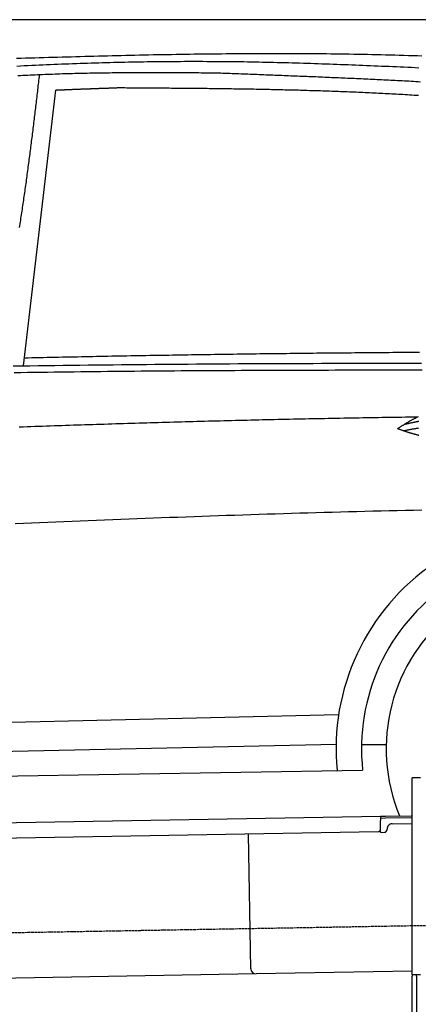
# Model space of a CAD drawing. Extents: x 1073 to 6773, y 6091 to 11716.
# Tile 51 of 78: x 3690 to 4459, y 9815 to 11716. Entities that reach past the tile are written whole.
import ezdxf

# ---------------------------------------------------------------- set-up
doc = ezdxf.new("R2010")
doc.units = 0
doc.linetypes.add('GEN3', pattern=[6.25, 5, -1.25])
doc.layers.get('0').update_dxf_attribs({"linetype": 'CONTINUOUS'})
doc.layers.add('3', color=6, linetype='GEN3')
doc.layers.add('CAR', color=10, linetype='CONTINUOUS')

msp = doc.modelspace()

# ---------------------------------------------------------------- linework, layer by layer
for p, q in [((5822.8, 11715.9), (2672.8, 11715.9)), ((4447.6, 9872.5), (4447.6, 10252.5)), ((4463.6, 10252.5), (4447.6, 10252.5)), ((4447.6, 9872.5), (4447.6, 10252.5)), ((1732.8, 10132.1), (4386.1, 10178.4)), ((4386.1, 10178.4), (4396.1, 10178.6)), ((4386.1, 10178.4), (4386.2, 10170.4)), ((4396.2, 10174.6), (4386.2, 10174.4)), ((4386.5, 10153.4), (4386.2, 10170.4)), ((4396.1, 10178.6), (4445.9, 10179.4)), ((4447.6, 10175.5), (4396.2, 10174.6)), ((4381.6, 10148.3), (1732.8, 10102.1)), ((4399, 10152.6), (4399, 10153.6)), ((4408.8, 10163.8), (4447.6, 10164.5)), ((4136.2, 9884), (4131.7, 10143.9)), ((4389.1, 10147.4), (4394.1, 10147.5)), ((4146.4, 9874.2), (1732.8, 9832)), ((4447.6, 9879.4), (4146.4, 9874.2)), ((4447.6, 9872.5), (4447.6, 9869.5)), ((4463.6, 9872.5), (4447.6, 9872.5)), ((4447.6, 9872.5), (4447.6, 9869.5)), ((4463.6, 9872.5), (4447.6, 9872.5)), ((4447.6, 8072.5), (4447.6, 9869.5)), ((4455.6, 9869.5), (4455.6, 9872.5)), ((4455.6, 9869.5), (4455.6, 9872.5)), ((4455.6, 9869.5), (4455.6, 8072.5))]:
    msp.add_line(p, q)
for centre, radius, start, end in [((4381.5, 10153.3), 5, 271, 1), ((4389, 10152.4), 5, 214.2367, 271), ((4394, 10152.5), 5, 271, 1), ((4409, 10153.8), 10, 91, 181), ((4146.2, 9884.2), 10, 181, 271)]:
    msp.add_arc(centre, radius, start, end)
at = {"layer": '3'}
msp.add_line((1175.3, 9910.3), (6230.5, 9998.5), dxfattribs=at)
at = {"layer": 'CAR'}
for p, q in [((3697.5, 11047.8), (3759.8, 11579.6)), ((2440.8, 10330.8), (4305.6, 10374.7)), ((2443, 10277.4), (4300.7, 10317.6)), ((4349.8, 10316.9), (4397.4, 10317.1)), ((2395, 10236.6), (4351.9, 10267.1))]:
    msp.add_line(p, q, dxfattribs=at)
for points in [[(3683.9, 11641.5, 0), (3692.7, 11641.7, 0), (3701.5, 11642, 0), (3710.3, 11642.3, 0), (3719.1, 11642.5, 0), (3727.9, 11642.8, 0), (3736.7, 11643, 0), (3745.5, 11643.3, 0), (3754.3, 11643.6, 0), (3763.1, 11643.8, 0), (3771.9, 11644.1, 0), (3780.7, 11644.3, 0), (3789.5, 11644.5, 0), (3798.3, 11644.8, 0), (3807.1, 11645, 0), (3815.9, 11645.3, 0), (3824.7, 11645.5, 0), (3833.5, 11645.7, 0), (3842.3, 11645.9, 0), (3851.1, 11646.2, 0), (3859.8, 11646.4, 0), (3868.7, 11646.6, 0), (3877.4, 11646.8, 0), (3886.2, 11647, 0), (3895, 11647.2, 0), (3903.8, 11647.4, 0), (3912.6, 11647.6, 0), (3921.4, 11647.8, 0), (3930.2, 11648, 0), (3939, 11648.2, 0), (3947.8, 11648.4, 0), (3956.6, 11648.5, 0), (3965.4, 11648.7, 0), (3974.2, 11648.9, 0), (3983, 11649, 0), (3991.8, 11649.2, 0), (4000.6, 11649.3, 0), (4009.4, 11649.4, 0), (4018.2, 11649.6, 0), (4027, 11649.7, 0), (4035.8, 11649.8, 0), (4044.6, 11649.9, 0), (4053.3, 11650.1, 0), (4062.1, 11650.2, 0), (4070.9, 11650.3, 0), (4079.7, 11650.3, 0), (4088.5, 11650.4, 0), (4097.3, 11650.5, 0), (4106.1, 11650.6, 0), (4114.9, 11650.6, 0), (4123.7, 11650.7, 0), (4132.5, 11650.7, 0), (4141.3, 11650.8, 0), (4150.1, 11650.8, 0), (4158.9, 11650.8, 0), (4167.7, 11650.9, 0), (4176.4, 11650.9, 0), (4185.2, 11650.9, 0), (4194, 11650.9, 0), (4202.8, 11650.9, 0), (4211.6, 11650.8, 0), (4220.4, 11650.8, 0), (4229.2, 11650.8, 0), (4238, 11650.7, 0), (4246.8, 11650.7, 0), (4255.6, 11650.6, 0), (4264.4, 11650.5, 0), (4273.2, 11650.4, 0), (4281.9, 11650.4, 0), (4290.7, 11650.3, 0), (4299.5, 11650.1, 0), (4308.3, 11650, 0), (4317.1, 11649.9, 0), (4325.9, 11649.8, 0), (4334.7, 11649.6, 0), (4343.5, 11649.4, 0), (4352.3, 11649.3, 0), (4361.1, 11649.1, 0), (4369.9, 11648.9, 0), (4378.6, 11648.7, 0), (4387.4, 11648.5, 0), (4396.2, 11648.3, 0), (4405, 11648, 0), (4413.8, 11647.8, 0), (4422.6, 11647.6, 0), (4431.4, 11647.3, 0), (4440.2, 11647, 0), (4448.9, 11646.8, 0), (4457.7, 11646.5, 0), (4466.5, 11646.2, 0)], [(3684.6, 11626.5, 0), (3691.8, 11626.8, 0), (3698.9, 11627.2, 0), (3706.1, 11627.6, 0), (3713.3, 11627.9, 0), (3720.5, 11628.2, 0), (3727.7, 11628.6, 0), (3734.8, 11628.9, 0), (3742, 11629.2, 0), (3749.2, 11629.5, 0), (3756.4, 11629.8, 0), (3763.6, 11630.1, 0), (3770.8, 11630.4, 0), (3777.9, 11630.7, 0), (3785.1, 11631, 0), (3792.3, 11631.2, 0), (3799.5, 11631.5, 0), (3806.7, 11631.8, 0), (3813.9, 11632, 0), (3821.1, 11632.2, 0), (3828.2, 11632.5, 0), (3835.4, 11632.7, 0), (3842.6, 11632.9, 0), (3849.8, 11633.1, 0), (3857, 11633.3, 0), (3864.2, 11633.5, 0), (3871.4, 11633.7, 0), (3878.5, 11633.8, 0), (3885.7, 11634, 0), (3892.9, 11634.2, 0), (3900.1, 11634.3, 0), (3907.3, 11634.4, 0), (3914.5, 11634.6, 0), (3921.7, 11634.7, 0), (3928.8, 11634.8, 0), (3936, 11634.9, 0), (3943.2, 11635, 0), (3950.4, 11635.1, 0), (3957.6, 11635.2, 0), (3964.8, 11635.3, 0), (3972, 11635.3, 0), (3979.1, 11635.4, 0), (3986.3, 11635.5, 0), (3993.5, 11635.5, 0), (4000.7, 11635.5, 0), (4007.9, 11635.6, 0), (4015.1, 11635.6, 0), (4022.2, 11635.6, 0), (4029.4, 11635.6, 0), (4036.6, 11635.6, 0), (4043.8, 11635.6, 0), (4051, 11635.5, 0), (4058.2, 11635.5, 0), (4065.3, 11635.5, 0), (4072.5, 11635.4, 0), (4079.7, 11635.4, 0), (4086.9, 11635.3, 0), (4094.1, 11635.2, 0), (4101.2, 11635.1, 0), (4108.4, 11635.1, 0), (4115.6, 11635, 0), (4122.8, 11634.9, 0), (4129.9, 11634.7, 0), (4137.1, 11634.6, 0), (4144.3, 11634.5, 0), (4151.5, 11634.4, 0), (4158.6, 11634.2, 0), (4165.8, 11634.1, 0), (4173, 11633.9, 0), (4180.2, 11633.7, 0), (4187.3, 11633.6, 0), (4194.5, 11633.4, 0), (4201.7, 11633.2, 0), (4208.9, 11633, 0), (4216.1, 11632.8, 0), (4223.2, 11632.6, 0), (4230.4, 11632.4, 0), (4237.6, 11632.2, 0), (4244.8, 11632, 0), (4251.9, 11631.7, 0), (4259.1, 11631.5, 0), (4266.3, 11631.3, 0), (4273.5, 11631, 0), (4280.7, 11630.8, 0), (4287.8, 11630.5, 0), (4295, 11630.3, 0), (4302.2, 11630, 0), (4309.4, 11629.7, 0), (4316.6, 11629.5, 0), (4323.8, 11629.2, 0), (4330.9, 11628.9, 0), (4338.1, 11628.6, 0), (4345.3, 11628.3, 0), (4352.5, 11628, 0), (4359.7, 11627.8, 0), (4366.9, 11627.5, 0), (4374.1, 11627.1, 0), (4381.3, 11626.8, 0), (4388.5, 11626.5, 0), (4395.7, 11626.2, 0), (4402.9, 11625.9, 0), (4410.1, 11625.6, 0), (4417.3, 11625.3, 0), (4424.5, 11624.9, 0), (4431.7, 11624.6, 0), (4438.9, 11624.3, 0), (4446.1, 11624, 0), (4453.3, 11623.6, 0), (4460.5, 11623.3, 0)], [(4069.3, 11612.8, 0), (4064.6, 11612.9, 0), (4059.8, 11612.9, 0), (4055, 11612.9, 0), (4050.2, 11613, 0), (4045.4, 11613, 0), (4040.6, 11613, 0), (4035.8, 11613.1, 0), (4031, 11613.1, 0), (4026.2, 11613.1, 0), (4021.5, 11613.2, 0), (4016.7, 11613.2, 0), (4011.9, 11613.2, 0), (4007.1, 11613.2, 0), (4002.3, 11613.3, 0), (3997.5, 11613.3, 0), (3992.7, 11613.3, 0), (3988, 11613.3, 0), (3983.2, 11613.3, 0), (3978.4, 11613.4, 0), (3973.6, 11613.4, 0), (3968.8, 11613.4, 0), (3964, 11613.4, 0), (3959.2, 11613.4, 0), (3954.4, 11613.4, 0), (3949.7, 11613.4, 0), (3944.9, 11613.4, 0), (3940.1, 11613.4, 0), (3935.3, 11613.4, 0), (3930.5, 11613.4, 0), (3925.7, 11613.4, 0), (3920.9, 11613.4, 0), (3916.2, 11613.4, 0), (3911.4, 11613.4, 0), (3906.6, 11613.3, 0), (3901.8, 11613.3, 0), (3897, 11613.3, 0), (3892.2, 11613.3, 0), (3887.4, 11613.2, 0), (3882.7, 11613.2, 0), (3877.9, 11613.2, 0), (3873.1, 11613.1, 0), (3868.3, 11613.1, 0), (3863.5, 11613, 0), (3858.7, 11612.9, 0), (3853.9, 11612.9, 0), (3849.2, 11612.8, 0), (3844.4, 11612.7, 0), (3839.6, 11612.7, 0), (3834.8, 11612.6, 0), (3830, 11612.5, 0), (3825.2, 11612.4, 0), (3820.5, 11612.3, 0), (3815.7, 11612.2, 0), (3810.9, 11612.1, 0), (3806.1, 11612, 0), (3801.3, 11611.9, 0), (3796.5, 11611.8, 0), (3791.8, 11611.6, 0), (3787, 11611.5, 0), (3782.2, 11611.4, 0), (3777.4, 11611.2, 0), (3772.6, 11611.1, 0), (3767.8, 11610.9, 0), (3763.1, 11610.8, 0), (3758.3, 11610.6, 0), (3753.5, 11610.4, 0), (3748.7, 11610.2, 0), (3743.9, 11610.1, 0), (3739.2, 11609.9, 0), (3734.4, 11609.7, 0), (3729.6, 11609.5, 0), (3724.8, 11609.3, 0), (3720, 11609.1, 0), (3715.3, 11608.9, 0), (3710.5, 11608.6, 0), (3705.7, 11608.4, 0), (3700.9, 11608.2, 0), (3696.2, 11607.9, 0), (3691.4, 11607.7, 0), (3686.6, 11607.5, 0)], [(4463.3, 11595.6, 0), (4458.9, 11595.9, 0), (4454.5, 11596.2, 0), (4450.1, 11596.4, 0), (4445.7, 11596.7, 0), (4441.3, 11597, 0), (4436.9, 11597.2, 0), (4432.5, 11597.4, 0), (4428.1, 11597.7, 0), (4423.7, 11597.9, 0), (4419.3, 11598.2, 0), (4414.9, 11598.4, 0), (4410.6, 11598.6, 0), (4406.2, 11598.8, 0), (4401.8, 11599, 0), (4397.4, 11599.3, 0), (4393, 11599.5, 0), (4388.6, 11599.7, 0), (4384.2, 11599.9, 0), (4379.8, 11600.1, 0), (4375.4, 11600.3, 0), (4371, 11600.5, 0), (4366.6, 11600.7, 0), (4362.2, 11600.9, 0), (4357.9, 11601.1, 0), (4353.5, 11601.3, 0), (4349.1, 11601.5, 0), (4344.7, 11601.7, 0), (4340.3, 11601.9, 0), (4335.9, 11602.1, 0), (4331.5, 11602.3, 0), (4327.1, 11602.5, 0), (4322.8, 11602.7, 0), (4318.4, 11602.9, 0), (4314, 11603.1, 0), (4309.6, 11603.3, 0), (4305.2, 11603.4, 0), (4300.9, 11603.6, 0), (4296.5, 11603.8, 0), (4292.1, 11604, 0), (4287.7, 11604.2, 0), (4283.4, 11604.4, 0), (4279, 11604.6, 0), (4274.6, 11604.7, 0), (4270.2, 11604.9, 0), (4265.9, 11605.1, 0), (4261.5, 11605.3, 0), (4257.1, 11605.5, 0), (4252.7, 11605.7, 0), (4248.4, 11605.8, 0), (4244, 11606, 0), (4239.6, 11606.2, 0), (4235.2, 11606.4, 0), (4230.9, 11606.5, 0), (4226.5, 11606.7, 0), (4222.1, 11606.9, 0), (4217.8, 11607.1, 0), (4213.4, 11607.2, 0), (4209, 11607.4, 0), (4204.6, 11607.6, 0), (4200.3, 11607.8, 0), (4195.9, 11607.9, 0), (4191.5, 11608.1, 0), (4187.2, 11608.3, 0), (4182.8, 11608.5, 0), (4178.4, 11608.6, 0), (4174.1, 11608.8, 0), (4169.7, 11609, 0), (4165.3, 11609.1, 0), (4161, 11609.3, 0), (4156.6, 11609.5, 0), (4152.2, 11609.6, 0), (4147.9, 11609.8, 0), (4143.5, 11610, 0), (4139.1, 11610.2, 0), (4134.8, 11610.3, 0), (4130.4, 11610.5, 0), (4126.1, 11610.7, 0), (4121.7, 11610.8, 0), (4117.3, 11611, 0), (4113, 11611.2, 0), (4108.6, 11611.3, 0), (4104.2, 11611.5, 0), (4099.9, 11611.7, 0), (4095.5, 11611.8, 0), (4091.2, 11612, 0), (4086.8, 11612.2, 0), (4082.4, 11612.3, 0), (4078.1, 11612.5, 0), (4073.7, 11612.7, 0), (4069.3, 11612.8, 0)], [(3689.8, 11314.7, 0), (3690.4, 11318.2, 0), (3691, 11321.7, 0), (3691.5, 11325.3, 0), (3692.1, 11328.8, 0), (3692.6, 11332.4, 0), (3693.2, 11335.9, 0), (3693.7, 11339.4, 0), (3694.2, 11343, 0), (3694.8, 11346.5, 0), (3695.3, 11350.1, 0), (3695.8, 11353.6, 0), (3696.4, 11357.1, 0), (3696.9, 11360.7, 0), (3697.4, 11364.2, 0), (3697.9, 11367.8, 0), (3698.4, 11371.3, 0), (3699, 11374.9, 0), (3699.5, 11378.4, 0), (3700, 11381.9, 0), (3700.5, 11385.5, 0), (3701, 11389, 0), (3701.5, 11392.6, 0), (3702, 11396.1, 0), (3702.5, 11399.7, 0), (3703, 11403.2, 0), (3703.5, 11406.8, 0), (3703.9, 11410.3, 0), (3704.4, 11413.9, 0), (3704.9, 11417.4, 0), (3705.4, 11421, 0), (3705.9, 11424.5, 0), (3706.3, 11428.1, 0), (3706.8, 11431.6, 0), (3707.3, 11435.2, 0), (3707.8, 11438.7, 0), (3708.2, 11442.3, 0), (3708.7, 11445.8, 0), (3709.2, 11449.4, 0), (3709.6, 11452.9, 0), (3710.1, 11456.5, 0), (3710.5, 11460, 0), (3711, 11463.6, 0), (3711.4, 11467.1, 0), (3711.9, 11470.7, 0), (3712.3, 11474.3, 0), (3712.8, 11477.8, 0), (3713.2, 11481.4, 0), (3713.7, 11484.9, 0), (3714.1, 11488.5, 0), (3714.6, 11492, 0), (3715, 11495.6, 0), (3715.4, 11499.1, 0), (3715.9, 11502.7, 0), (3716.3, 11506.3, 0), (3716.8, 11509.8, 0), (3717.2, 11513.4, 0), (3717.6, 11516.9, 0), (3718.1, 11520.5, 0), (3718.5, 11524, 0), (3718.9, 11527.6, 0), (3719.3, 11531.2, 0), (3719.8, 11534.7, 0), (3720.2, 11538.3, 0), (3720.6, 11541.8, 0), (3721.1, 11545.4, 0), (3721.5, 11548.9, 0), (3721.9, 11552.5, 0), (3722.3, 11556.1, 0), (3722.8, 11559.6, 0), (3723.2, 11563.2, 0), (3723.6, 11566.7, 0), (3724, 11570.3, 0), (3724.4, 11573.9, 0), (3724.9, 11577.4, 0), (3725.3, 11581, 0), (3725.7, 11584.5, 0), (3726.1, 11588.1, 0), (3726.6, 11591.6, 0), (3727, 11595.2, 0), (3727.4, 11598.8, 0), (3727.8, 11602.3, 0), (3728.2, 11605.9, 0), (3728.6, 11609.4, 0)], [(3879.9, 11584.1, 0), (3879, 11584.1, 0), (3878.1, 11584.1, 0), (3877.1, 11584, 0), (3876.2, 11584, 0), (3875.2, 11584, 0), (3874.3, 11583.9, 0), (3873.3, 11583.9, 0), (3872.4, 11583.9, 0), (3871.4, 11583.8, 0), (3870.5, 11583.8, 0), (3869.5, 11583.7, 0), (3868.6, 11583.7, 0), (3867.6, 11583.7, 0), (3866.7, 11583.6, 0), (3865.8, 11583.6, 0), (3864.8, 11583.6, 0), (3863.9, 11583.5, 0), (3862.9, 11583.5, 0), (3862, 11583.5, 0), (3861, 11583.4, 0), (3860.1, 11583.4, 0), (3859.1, 11583.4, 0), (3858.2, 11583.3, 0), (3857.2, 11583.3, 0), (3856.3, 11583.3, 0), (3855.3, 11583.2, 0), (3854.4, 11583.2, 0), (3853.4, 11583.2, 0), (3852.5, 11583.1, 0), (3851.6, 11583.1, 0), (3850.6, 11583, 0), (3849.7, 11583, 0), (3848.7, 11583, 0), (3847.8, 11582.9, 0), (3846.8, 11582.9, 0), (3845.9, 11582.9, 0), (3844.9, 11582.8, 0), (3844, 11582.8, 0), (3843, 11582.8, 0), (3842.1, 11582.7, 0), (3841.1, 11582.7, 0), (3840.2, 11582.7, 0), (3839.2, 11582.6, 0), (3838.3, 11582.6, 0), (3837.4, 11582.6, 0), (3836.4, 11582.5, 0), (3835.5, 11582.5, 0), (3834.5, 11582.5, 0), (3833.6, 11582.4, 0), (3832.6, 11582.4, 0), (3831.7, 11582.3, 0), (3830.7, 11582.3, 0), (3829.8, 11582.3, 0), (3828.8, 11582.2, 0), (3827.9, 11582.2, 0), (3826.9, 11582.2, 0), (3826, 11582.1, 0), (3825.1, 11582.1, 0), (3824.1, 11582.1, 0), (3823.2, 11582, 0), (3822.2, 11582, 0), (3821.3, 11582, 0), (3820.3, 11581.9, 0), (3819.4, 11581.9, 0), (3818.4, 11581.9, 0), (3817.5, 11581.8, 0), (3816.5, 11581.8, 0), (3815.6, 11581.7, 0), (3814.6, 11581.7, 0), (3813.7, 11581.7, 0), (3812.8, 11581.6, 0), (3811.8, 11581.6, 0), (3810.9, 11581.6, 0), (3809.9, 11581.5, 0), (3809, 11581.5, 0), (3808, 11581.5, 0), (3807.1, 11581.4, 0), (3806.1, 11581.4, 0), (3805.2, 11581.4, 0), (3804.2, 11581.3, 0), (3803.3, 11581.3, 0), (3802.3, 11581.3, 0), (3801.4, 11581.2, 0), (3800.4, 11581.2, 0), (3799.5, 11581.1, 0), (3798.6, 11581.1, 0), (3797.6, 11581.1, 0), (3796.7, 11581, 0), (3795.7, 11581, 0), (3794.8, 11581, 0), (3793.8, 11580.9, 0), (3792.9, 11580.9, 0), (3791.9, 11580.9, 0), (3791, 11580.8, 0), (3790, 11580.8, 0), (3789.1, 11580.8, 0), (3788.2, 11580.7, 0), (3787.2, 11580.7, 0), (3786.2, 11580.6, 0), (3785.3, 11580.6, 0), (3784.4, 11580.6, 0), (3783.4, 11580.5, 0), (3782.5, 11580.5, 0), (3781.5, 11580.5, 0), (3780.6, 11580.4, 0), (3779.6, 11580.4, 0), (3778.7, 11580.4, 0), (3777.7, 11580.3, 0), (3776.8, 11580.3, 0), (3775.8, 11580.2, 0), (3774.9, 11580.2, 0), (3773.9, 11580.2, 0), (3773, 11580.1, 0), (3772.1, 11580.1, 0), (3771.1, 11580.1, 0), (3770.2, 11580, 0), (3769.2, 11580, 0), (3768.3, 11580, 0), (3767.3, 11579.9, 0), (3766.4, 11579.9, 0), (3765.4, 11579.8, 0), (3764.5, 11579.8, 0), (3763.5, 11579.8, 0), (3762.6, 11579.7, 0), (3761.7, 11579.7, 0), (3760.7, 11579.7, 0), (3759.8, 11579.6, 0)], [(4459.9, 11569.4, 0), (4455.6, 11569.6, 0), (4451.3, 11569.9, 0), (4447, 11570.2, 0), (4442.7, 11570.4, 0), (4438.4, 11570.7, 0), (4434.1, 11571, 0), (4429.8, 11571.2, 0), (4425.5, 11571.4, 0), (4421.2, 11571.7, 0), (4416.9, 11571.9, 0), (4412.6, 11572.2, 0), (4408.3, 11572.4, 0), (4404.1, 11572.6, 0), (4399.8, 11572.9, 0), (4395.4, 11573.1, 0), (4391.2, 11573.3, 0), (4386.9, 11573.5, 0), (4382.6, 11573.7, 0), (4378.3, 11574, 0), (4374, 11574.2, 0), (4369.7, 11574.4, 0), (4365.4, 11574.6, 0), (4361.1, 11574.8, 0), (4356.8, 11575, 0), (4352.5, 11575.2, 0), (4348.2, 11575.3, 0), (4343.9, 11575.5, 0), (4339.6, 11575.7, 0), (4335.3, 11575.9, 0), (4331, 11576.1, 0), (4326.7, 11576.3, 0), (4322.4, 11576.4, 0), (4318.1, 11576.6, 0), (4313.8, 11576.8, 0), (4309.5, 11576.9, 0), (4305.2, 11577.1, 0), (4300.9, 11577.2, 0), (4296.6, 11577.4, 0), (4292.4, 11577.6, 0), (4288.1, 11577.7, 0), (4283.8, 11577.9, 0), (4279.5, 11578, 0), (4275.2, 11578.1, 0), (4270.9, 11578.3, 0), (4266.6, 11578.4, 0), (4262.3, 11578.6, 0), (4258, 11578.7, 0), (4253.7, 11578.8, 0), (4249.4, 11578.9, 0), (4245.1, 11579.1, 0), (4240.8, 11579.2, 0), (4236.5, 11579.3, 0), (4232.2, 11579.4, 0), (4227.9, 11579.6, 0), (4223.6, 11579.7, 0), (4219.3, 11579.8, 0), (4215, 11579.9, 0), (4210.7, 11580, 0), (4206.4, 11580.1, 0), (4202.1, 11580.2, 0), (4197.8, 11580.3, 0), (4193.6, 11580.4, 0), (4189.2, 11580.5, 0), (4184.9, 11580.6, 0), (4180.7, 11580.7, 0), (4176.4, 11580.8, 0), (4172.1, 11580.9, 0), (4167.8, 11581, 0), (4163.5, 11581.1, 0), (4159.2, 11581.1, 0), (4154.9, 11581.2, 0), (4150.6, 11581.3, 0), (4146.3, 11581.4, 0), (4142, 11581.5, 0), (4137.7, 11581.5, 0), (4133.4, 11581.6, 0), (4129.1, 11581.7, 0), (4124.8, 11581.8, 0), (4120.5, 11581.8, 0), (4116.2, 11581.9, 0), (4111.9, 11582, 0), (4107.6, 11582, 0), (4103.3, 11582.1, 0), (4099, 11582.2, 0), (4094.7, 11582.2, 0), (4090.4, 11582.3, 0), (4086.2, 11582.3, 0), (4081.8, 11582.4, 0), (4077.6, 11582.5, 0), (4073.3, 11582.5, 0), (4069, 11582.6, 0), (4064.7, 11582.6, 0), (4060.4, 11582.7, 0), (4056.1, 11582.7, 0), (4051.8, 11582.8, 0), (4047.5, 11582.8, 0), (4043.2, 11582.9, 0), (4038.9, 11582.9, 0), (4034.6, 11583, 0), (4030.3, 11583, 0), (4026, 11583, 0), (4021.7, 11583.1, 0), (4017.4, 11583.1, 0), (4013.1, 11583.2, 0), (4008.8, 11583.2, 0), (4004.5, 11583.2, 0), (4000.2, 11583.3, 0), (3995.9, 11583.3, 0), (3991.6, 11583.4, 0), (3987.3, 11583.4, 0), (3983.1, 11583.4, 0), (3978.8, 11583.5, 0), (3974.4, 11583.5, 0), (3970.2, 11583.5, 0), (3965.9, 11583.6, 0), (3961.6, 11583.6, 0), (3957.3, 11583.6, 0), (3953, 11583.7, 0), (3948.7, 11583.7, 0), (3944.4, 11583.7, 0), (3940.1, 11583.7, 0), (3935.8, 11583.8, 0), (3931.5, 11583.8, 0), (3927.2, 11583.8, 0), (3922.9, 11583.9, 0), (3918.6, 11583.9, 0), (3914.3, 11583.9, 0), (3910, 11583.9, 0), (3905.7, 11584, 0), (3901.4, 11584, 0), (3897.1, 11584, 0), (3892.8, 11584.1, 0), (3888.5, 11584.1, 0), (3884.2, 11584.1, 0), (3879.9, 11584.1, 0)], [(3699.3, 11063.3, 0), (3706.6, 11063.4, 0), (3713.9, 11063.6, 0), (3721.3, 11063.8, 0), (3728.6, 11063.9, 0), (3735.9, 11064.1, 0), (3743.3, 11064.3, 0), (3750.6, 11064.4, 0), (3757.9, 11064.6, 0), (3765.2, 11064.7, 0), (3772.6, 11064.9, 0), (3779.9, 11065, 0), (3787.2, 11065.2, 0), (3794.6, 11065.3, 0), (3801.9, 11065.5, 0), (3809.2, 11065.7, 0), (3816.6, 11065.8, 0), (3823.9, 11065.9, 0), (3831.2, 11066.1, 0), (3838.6, 11066.2, 0), (3845.9, 11066.4, 0), (3853.2, 11066.5, 0), (3860.5, 11066.7, 0), (3867.9, 11066.8, 0), (3875.2, 11066.9, 0), (3882.5, 11067.1, 0), (3889.9, 11067.2, 0), (3897.2, 11067.4, 0), (3904.5, 11067.5, 0), (3911.8, 11067.6, 0), (3919.2, 11067.7, 0), (3926.5, 11067.9, 0), (3933.8, 11068, 0), (3941.2, 11068.1, 0), (3948.5, 11068.3, 0), (3955.8, 11068.4, 0), (3963.2, 11068.5, 0), (3970.5, 11068.6, 0), (3977.8, 11068.7, 0), (3985.2, 11068.9, 0), (3992.5, 11069, 0), (3999.8, 11069.1, 0), (4007.1, 11069.2, 0), (4014.5, 11069.3, 0), (4021.8, 11069.5, 0), (4029.1, 11069.6, 0), (4036.5, 11069.7, 0), (4043.8, 11069.8, 0), (4051.1, 11069.9, 0), (4058.4, 11070, 0), (4065.8, 11070.1, 0), (4073.1, 11070.2, 0), (4080.4, 11070.3, 0), (4087.8, 11070.4, 0), (4095.1, 11070.5, 0), (4102.4, 11070.6, 0), (4109.8, 11070.7, 0), (4117.1, 11070.8, 0), (4124.4, 11070.9, 0), (4131.8, 11071, 0), (4139.1, 11071.1, 0), (4146.4, 11071.2, 0), (4153.8, 11071.3, 0), (4161.1, 11071.4, 0), (4168.4, 11071.5, 0), (4175.7, 11071.6, 0), (4183.1, 11071.7, 0), (4190.4, 11071.7, 0), (4197.7, 11071.8, 0), (4205.1, 11071.9, 0), (4212.4, 11072, 0), (4219.7, 11072.1, 0), (4227.1, 11072.2, 0), (4234.4, 11072.2, 0), (4241.7, 11072.3, 0), (4249.1, 11072.4, 0), (4256.4, 11072.5, 0), (4263.7, 11072.6, 0), (4271.1, 11072.6, 0), (4278.4, 11072.7, 0), (4285.7, 11072.8, 0), (4293, 11072.9, 0), (4300.4, 11072.9, 0), (4307.7, 11073, 0), (4315, 11073.1, 0), (4322.4, 11073.1, 0), (4329.7, 11073.2, 0), (4337, 11073.3, 0), (4344.4, 11073.3, 0), (4351.7, 11073.4, 0), (4359, 11073.5, 0), (4366.4, 11073.5, 0), (4373.7, 11073.6, 0), (4381, 11073.6, 0), (4388.3, 11073.7, 0), (4395.7, 11073.8, 0), (4403, 11073.8, 0), (4410.3, 11073.9, 0), (4417.7, 11073.9, 0), (4425, 11074, 0), (4432.3, 11074, 0), (4439.7, 11074.1, 0), (4447, 11074.1, 0), (4454.3, 11074.2, 0), (4461.7, 11074.2, 0)], [(3677.7, 11047.5, 0), (3693.8, 11047.7, 0), (3709.8, 11048, 0), (3725.9, 11048.2, 0), (3742, 11048.4, 0), (3758.1, 11048.6, 0), (3774.1, 11048.9, 0), (3790.2, 11049.1, 0), (3806.3, 11049.3, 0), (3822.4, 11049.5, 0), (3838.4, 11049.7, 0), (3854.5, 11049.8, 0), (3870.6, 11050, 0), (3886.7, 11050.2, 0), (3902.7, 11050.3, 0), (3918.8, 11050.5, 0), (3934.9, 11050.7, 0), (3950.9, 11050.8, 0), (3967, 11050.9, 0), (3983.1, 11051.1, 0), (3999.2, 11051.2, 0), (4015.2, 11051.3, 0), (4031.3, 11051.5, 0), (4047.4, 11051.6, 0), (4063.5, 11051.7, 0), (4079.5, 11051.8, 0), (4095.6, 11051.9, 0), (4111.7, 11052, 0), (4127.8, 11052.1, 0), (4143.8, 11052.2, 0), (4159.9, 11052.2, 0), (4176, 11052.3, 0), (4192.1, 11052.4, 0), (4208.1, 11052.5, 0), (4224.2, 11052.5, 0), (4240.3, 11052.6, 0), (4256.4, 11052.6, 0), (4272.4, 11052.7, 0), (4288.5, 11052.7, 0), (4304.6, 11052.8, 0), (4320.6, 11052.8, 0), (4336.7, 11052.8, 0), (4352.8, 11052.9, 0), (4368.9, 11052.9, 0), (4384.9, 11052.9, 0), (4401, 11052.9, 0), (4417.1, 11053, 0), (4433.2, 11053, 0), (4449.3, 11053, 0), (4465.3, 11053, 0)], [(3679.2, 11034.9, 0), (3692.1, 11035.1, 0), (3705, 11035.3, 0), (3717.9, 11035.5, 0), (3730.8, 11035.7, 0), (3743.7, 11035.8, 0), (3756.6, 11036, 0), (3769.5, 11036.2, 0), (3782.5, 11036.3, 0), (3795.4, 11036.5, 0), (3808.3, 11036.7, 0), (3821.2, 11036.8, 0), (3834.1, 11037, 0), (3847, 11037.1, 0), (3859.9, 11037.2, 0), (3872.8, 11037.4, 0), (3885.8, 11037.5, 0), (3898.7, 11037.6, 0), (3911.6, 11037.8, 0), (3924.5, 11037.9, 0), (3937.4, 11038, 0), (3950.3, 11038.1, 0), (3963.2, 11038.2, 0), (3976.2, 11038.3, 0), (3989.1, 11038.4, 0), (4002, 11038.5, 0), (4014.9, 11038.6, 0), (4027.8, 11038.7, 0), (4040.7, 11038.8, 0), (4053.7, 11038.8, 0), (4066.6, 11038.9, 0), (4079.5, 11039, 0), (4092.4, 11039.1, 0), (4105.3, 11039.1, 0), (4118.2, 11039.2, 0), (4131.1, 11039.3, 0), (4144.1, 11039.3, 0), (4157, 11039.4, 0), (4169.9, 11039.4, 0), (4182.8, 11039.5, 0), (4195.7, 11039.5, 0), (4208.6, 11039.6, 0), (4221.5, 11039.6, 0), (4234.5, 11039.6, 0), (4247.4, 11039.7, 0), (4260.3, 11039.7, 0), (4273.2, 11039.7, 0), (4286.1, 11039.7, 0), (4299, 11039.8, 0), (4311.9, 11039.8, 0), (4324.9, 11039.8, 0), (4337.8, 11039.8, 0), (4350.7, 11039.8, 0), (4363.6, 11039.8, 0), (4376.5, 11039.9, 0), (4389.4, 11039.9, 0), (4402.4, 11039.9, 0), (4415.3, 11039.9, 0), (4428.2, 11039.9, 0), (4441.1, 11039.9, 0), (4454, 11039.9, 0), (4466.9, 11039.9, 0)], [(4457, 10948.8, 0), (4449.5, 10948.7, 0), (4442.1, 10948.6, 0), (4434.6, 10948.5, 0), (4427.1, 10948.4, 0), (4419.7, 10948.2, 0), (4412.2, 10948.1, 0), (4404.8, 10948, 0), (4397.3, 10947.9, 0), (4389.9, 10947.8, 0), (4382.4, 10947.7, 0), (4375, 10947.6, 0), (4367.5, 10947.4, 0), (4360.1, 10947.3, 0), (4352.6, 10947.2, 0), (4345.2, 10947.1, 0), (4337.7, 10946.9, 0), (4330.3, 10946.8, 0), (4322.8, 10946.7, 0), (4315.4, 10946.5, 0), (4307.9, 10946.4, 0), (4300.5, 10946.3, 0), (4293, 10946.1, 0), (4285.6, 10946, 0), (4278.1, 10945.8, 0), (4270.6, 10945.7, 0), (4263.2, 10945.6, 0), (4255.7, 10945.4, 0), (4248.3, 10945.3, 0), (4240.8, 10945.1, 0), (4233.4, 10945, 0), (4225.9, 10944.8, 0), (4218.5, 10944.6, 0), (4211, 10944.5, 0), (4203.6, 10944.3, 0), (4196.1, 10944.2, 0), (4188.7, 10944, 0), (4181.2, 10943.8, 0), (4173.8, 10943.7, 0), (4166.3, 10943.5, 0), (4158.9, 10943.3, 0), (4151.4, 10943.2, 0), (4144, 10943, 0), (4136.5, 10942.8, 0), (4129.1, 10942.6, 0), (4121.6, 10942.5, 0), (4114.1, 10942.3, 0), (4106.7, 10942.1, 0), (4099.2, 10941.9, 0), (4091.8, 10941.7, 0), (4084.3, 10941.5, 0), (4076.9, 10941.3, 0), (4069.4, 10941.2, 0), (4062, 10941, 0), (4054.5, 10940.8, 0), (4047.1, 10940.6, 0), (4039.6, 10940.4, 0), (4032.2, 10940.2, 0), (4024.7, 10940, 0), (4017.3, 10939.8, 0), (4009.8, 10939.6, 0), (4002.4, 10939.4, 0), (3994.9, 10939.2, 0), (3987.5, 10938.9, 0), (3980, 10938.7, 0), (3972.6, 10938.5, 0), (3965.1, 10938.3, 0), (3957.7, 10938.1, 0), (3950.2, 10937.9, 0), (3942.8, 10937.7, 0), (3935.3, 10937.4, 0), (3927.9, 10937.2, 0), (3920.4, 10937, 0), (3912.9, 10936.8, 0), (3905.5, 10936.5, 0), (3898.1, 10936.3, 0), (3890.6, 10936.1, 0), (3883.2, 10935.9, 0), (3875.7, 10935.6, 0), (3868.2, 10935.4, 0), (3860.8, 10935.2, 0), (3853.3, 10934.9, 0), (3845.9, 10934.7, 0), (3838.4, 10934.4, 0), (3831, 10934.2, 0), (3823.5, 10934, 0), (3816.1, 10933.7, 0), (3808.6, 10933.5, 0), (3801.2, 10933.2, 0), (3793.7, 10933, 0), (3786.3, 10932.7, 0), (3778.8, 10932.5, 0), (3771.4, 10932.2, 0), (3763.9, 10932, 0), (3756.5, 10931.7, 0), (3749, 10931.4, 0), (3741.6, 10931.2, 0), (3734.1, 10930.9, 0), (3726.7, 10930.7, 0), (3719.2, 10930.4, 0), (3711.8, 10930.1, 0), (3704.3, 10929.9, 0), (3696.9, 10929.6, 0), (3689.4, 10929.3, 0)], [(4419.3, 10926.7, 0), (4420.2, 10927.3, 0), (4421.1, 10927.9, 0), (4422.1, 10928.4, 0), (4423, 10929, 0), (4423.9, 10929.6, 0), (4424.8, 10930.2, 0), (4425.7, 10930.8, 0), (4426.6, 10931.3, 0), (4427.5, 10931.9, 0), (4428.4, 10932.5, 0), (4429.4, 10933.1, 0), (4430.3, 10933.6, 0), (4431.2, 10934.2, 0), (4432.1, 10934.8, 0), (4433, 10935.4, 0), (4433.9, 10935.9, 0), (4434.9, 10936.5, 0), (4435.8, 10937.1, 0), (4436.7, 10937.6, 0), (4437.6, 10938.2, 0), (4438.6, 10938.7, 0), (4439.5, 10939.3, 0), (4440.4, 10939.8, 0), (4441.4, 10940.4, 0), (4442.3, 10940.9, 0), (4443.2, 10941.5, 0), (4444.2, 10942, 0), (4445.1, 10942.5, 0), (4446.1, 10943.1, 0), (4447, 10943.6, 0), (4448, 10944.1, 0), (4448.9, 10944.6, 0), (4449.9, 10945.1, 0), (4450.8, 10945.6, 0), (4451.8, 10946.1, 0), (4452.8, 10946.6, 0), (4453.7, 10947.1, 0), (4454.7, 10947.6, 0), (4455.6, 10948.1, 0), (4456.6, 10948.6, 0), (4457.6, 10949.1, 0), (4458.6, 10949.5, 0), (4459.6, 10950, 0)], [(4431.1, 10922.7, 0), (4432.2, 10922.9, 0), (4433.3, 10923.1, 0), (4434.3, 10923.3, 0), (4435.4, 10923.5, 0), (4436.5, 10923.7, 0), (4437.5, 10923.9, 0), (4438.6, 10924.1, 0), (4439.6, 10924.3, 0), (4440.7, 10924.5, 0), (4441.8, 10924.7, 0), (4442.8, 10924.9, 0), (4443.9, 10925.1, 0), (4445, 10925.3, 0), (4446, 10925.5, 0), (4447.1, 10925.7, 0), (4448.2, 10925.9, 0), (4449.2, 10926.1, 0), (4450.3, 10926.2, 0), (4451.4, 10926.4, 0), (4452.4, 10926.6, 0), (4453.5, 10926.8, 0), (4454.6, 10927, 0), (4455.6, 10927.2, 0), (4456.7, 10927.4, 0), (4457.8, 10927.5, 0), (4458.8, 10927.7, 0), (4459.9, 10927.9, 0)], [(4432.8, 10935.2, 0), (4433.9, 10935.4, 0), (4434.9, 10935.7, 0), (4436, 10935.9, 0), (4437, 10936.1, 0), (4438.1, 10936.4, 0), (4439.1, 10936.6, 0), (4440.2, 10936.8, 0), (4441.3, 10937.1, 0), (4442.3, 10937.3, 0), (4443.4, 10937.5, 0), (4444.4, 10937.7, 0), (4445.5, 10938, 0), (4446.6, 10938.2, 0), (4447.6, 10938.4, 0), (4448.7, 10938.6, 0), (4449.8, 10938.8, 0), (4450.8, 10939, 0), (4451.9, 10939.3, 0), (4452.9, 10939.5, 0), (4454, 10939.7, 0), (4455.1, 10939.9, 0), (4456.1, 10940.1, 0), (4457.2, 10940.3, 0), (4458.2, 10940.5, 0), (4459.3, 10940.7, 0), (4460.4, 10940.9, 0)], [(4419.3, 10926.7, 0), (4420.3, 10926.4, 0), (4421.3, 10926, 0), (4422.3, 10925.7, 0), (4423.3, 10925.3, 0), (4424.3, 10925, 0), (4425.2, 10924.7, 0), (4426.2, 10924.3, 0), (4427.2, 10924, 0), (4428.2, 10923.6, 0), (4429.2, 10923.3, 0), (4430.2, 10923, 0), (4431.2, 10922.6, 0), (4432.2, 10922.3, 0), (4433.2, 10922, 0), (4434.1, 10921.7, 0), (4435.1, 10921.3, 0), (4436.1, 10921, 0), (4437.1, 10920.7, 0), (4438.1, 10920.4, 0), (4439.1, 10920, 0), (4440.1, 10919.7, 0), (4441.1, 10919.4, 0), (4442.1, 10919.1, 0), (4443.1, 10918.8, 0), (4444.1, 10918.5, 0), (4445.1, 10918.2, 0), (4446.1, 10917.9, 0), (4447.1, 10917.6, 0), (4448.1, 10917.3, 0), (4449.1, 10917, 0), (4450.1, 10916.7, 0), (4451.1, 10916.4, 0), (4452.1, 10916.1, 0), (4453.1, 10915.8, 0), (4454.2, 10915.6, 0), (4455.2, 10915.3, 0), (4456.2, 10915, 0), (4457.2, 10914.7, 0), (4458.2, 10914.5, 0), (4459.2, 10914.2, 0), (4460.2, 10913.9, 0)], [(3681.5, 10743.4, 0), (3697.2, 10744.1, 0), (3712.8, 10744.8, 0), (3728.5, 10745.5, 0), (3744.2, 10746.1, 0), (3759.9, 10746.8, 0), (3775.6, 10747.5, 0), (3791.3, 10748.1, 0), (3806.9, 10748.7, 0), (3822.6, 10749.4, 0), (3838.3, 10750, 0), (3854, 10750.6, 0), (3869.7, 10751.3, 0), (3885.4, 10751.9, 0), (3901.1, 10752.5, 0), (3916.8, 10753.1, 0), (3932.4, 10753.7, 0), (3948.1, 10754.3, 0), (3963.8, 10754.9, 0), (3979.5, 10755.5, 0), (3995.2, 10756, 0), (4010.9, 10756.6, 0), (4026.6, 10757.2, 0), (4042.2, 10757.7, 0), (4057.9, 10758.3, 0), (4073.6, 10758.8, 0), (4089.3, 10759.3, 0), (4105, 10759.9, 0), (4120.7, 10760.4, 0), (4136.4, 10760.9, 0), (4152.1, 10761.4, 0), (4167.8, 10761.9, 0), (4183.4, 10762.4, 0), (4199.1, 10762.9, 0), (4214.8, 10763.3, 0), (4230.5, 10763.8, 0), (4246.2, 10764.3, 0), (4261.9, 10764.7, 0), (4277.6, 10765.2, 0), (4293.3, 10765.6, 0), (4309, 10766, 0), (4324.6, 10766.5, 0), (4340.3, 10766.9, 0), (4356, 10767.3, 0), (4371.7, 10767.7, 0), (4387.4, 10768.1, 0), (4403.1, 10768.5, 0), (4418.8, 10768.8, 0), (4434.5, 10769.2, 0), (4450.2, 10769.5, 0), (4465.9, 10769.9, 0)]]:
    msp.add_polyline3d(points, dxfattribs=at)
for radius, start, end in [(433.1, 1.713, 185.6115), (384, 0.7282, 186.2384), (336.4, 339.2974, 202.7026)]:
    msp.add_arc((4733.7, 10308.9), radius, start, end, dxfattribs=at)

doc.saveas('drawing.dxf')
